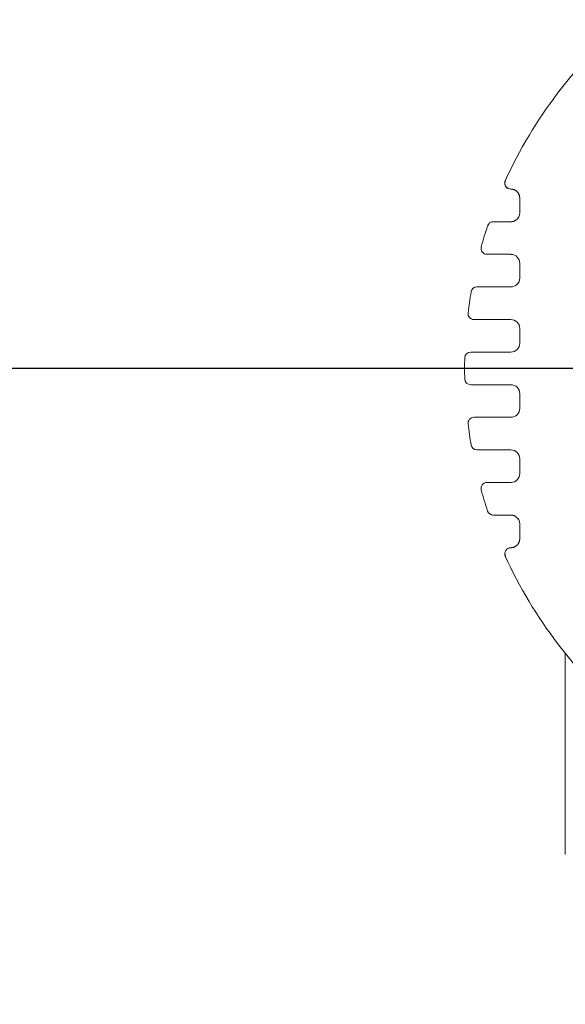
# Model space of a CAD drawing. Header units: millimetres. Extents: x 25069 to 61396, y 8621 to 21558.
# Tile 25 of 256: x 26430 to 26522, y 15410 to 15576. Entities that reach past the tile are written whole.
import ezdxf

# ---------------------------------------------------------------- set-up
doc = ezdxf.new("R2010")
doc.units = ezdxf.units.MM
doc.layers.add('9', color=7, linetype='Continuous')
doc.layers.add('dim', color=84, linetype='Continuous', lineweight=9)
doc.dimstyles.get("Standard").update_dxf_attribs({"dimtxt": 15, "dimasz": 5, "dimexe": 8, "dimexo": 5, "dimgap": 3, "dimtad": 0, "dimzin": 0, "dimdsep": 46, "dimtxsty": 'Standard', "dimblk": 'CLOSEDBLANK', "dimcen": 2, "dimclrd": 4, "dimclre": 3, "dimadec": 0, "dimazin": 0, "dimtfac": 1, "dimtofl": 0, "dimtmove": 0, "dimatfit": 3, "dimldrblk": 'CLOSEDBLANK', "dimfxl": 0, "dimtolj": 1, "dimtzin": 0, "dimarcsym": 0})

# ---------------------------------------------------------------- blocks, each defined once
blk = doc.blocks.new('_ClosedBlank')
at = {"color": 0, "linetype": 'ByBlock', "lineweight": -2}
for p, q in [((-1, 0.167), (0, 0)), ((-1, 0.167), (-1, -0.167)), ((0, 0), (-1, -0.167))]:
    blk.add_line(p, q, dxfattribs=at)
blk = doc.blocks.new('*D2')
at = {"layer": 'Defpoints', "color": 0, "lineweight": 18}
for p in [(26417.22, 15517.33), (26593.82, 15517.33), (26499.32, 14334.33)]:
    blk.add_point(p, dxfattribs=at)
at = {"layer": 'dim', "color": 3, "lineweight": -2}
for p, q in [((26593.32, 15517.33), (26416.72, 15517.33)), ((26498.82, 14334.33), (26416.72, 14334.33))]:
    blk.add_line(p, q, dxfattribs=at)
at = {"layer": 'dim', "color": 4, "lineweight": -2}
for p, q in [((26417.22, 15515.33), (26417.22, 14993.33)), ((26417.22, 14336.33), (26417.22, 14858.33))]:
    blk.add_line(p, q, dxfattribs=at)
at = {"layer": 'dim', "color": 4, "lineweight": -2, "xscale": 2, "yscale": 2, "zscale": 2}
for p, rotation in [((26417.22, 15517.33), 90), ((26417.22, 14334.33), 270)]:
    blk.add_blockref('_ClosedBlank', p, dxfattribs=dict(at, rotation=rotation))
at = {"layer": 'dim', "color": 0, "lineweight": 18, "insert": (26417.22, 14925.83), "char_height": 25, "attachment_point": 5, "rotation": 90}
blk.add_mtext('\\A1;1183.00', dxfattribs=at)

msp = doc.modelspace()

# ---------------------------------------------------------------- linework, layer by layer
at = {"layer": '9', "color": 7, "linetype": 'Continuous', "lineweight": 13}
for p, q in [((26514.122, 15544.346), (26514.122, 15543.581)), ((26514.122, 15535.081), (26514.122, 15532.581)), ((26512.622, 15531.081), (26510.968, 15531.081)), ((26510.422, 15525.581), (26512.622, 15525.581)), ((26514.122, 15524.081), (26514.122, 15521.581)), ((26512.622, 15520.081), (26509.843, 15520.081)), ((26509.843, 15514.581), (26512.622, 15514.581)), ((26514.122, 15513.081), (26514.122, 15510.581)), ((26512.622, 15509.081), (26510.422, 15509.081)), ((26510.968, 15503.581), (26512.622, 15503.581)), ((26514.122, 15502.081), (26514.122, 15499.581)), ((26514.122, 15491.081), (26514.122, 15490.315))]:
    msp.add_line(p, q, dxfattribs=at)
at = {"layer": '9', "color": 7, "linetype": 'Continuous', "lineweight": 18}
for p, q in [((26514.122, 15543.581), (26514.122, 15544.346)), ((26514.122, 15532.581), (26514.122, 15535.081)), ((26510.968, 15531.081), (26512.622, 15531.081)), ((26512.622, 15525.581), (26510.422, 15525.581)), ((26514.122, 15521.581), (26514.122, 15524.081)), ((26509.843, 15520.081), (26512.622, 15520.081)), ((26512.622, 15514.581), (26509.843, 15514.581)), ((26514.122, 15510.581), (26514.122, 15513.081)), ((26510.422, 15509.081), (26512.622, 15509.081)), ((26512.622, 15503.581), (26510.968, 15503.581)), ((26514.122, 15499.581), (26514.122, 15502.081)), ((26514.122, 15490.315), (26514.122, 15491.081)), ((26521.822, 15469.248), (26521.822, 15435.331))]:
    msp.add_line(p, q, dxfattribs=at)
at = {"layer": '9', "color": 7, "linetype": 'Continuous', "lineweight": 13}
for centre, radius, start, end in [((26581.322, 15517.331), 76.5, 129.72514, 155.54948), ((26512.622, 15543.581), 1.5, 304.49846, 0), ((26581.322, 15517.331), 76.5, 161.66517, 164.44211), ((26512.622, 15535.081), 1.5, 0, 87.10353), ((26512.622, 15532.581), 1.5, 270, 0), ((26581.322, 15517.331), 76.5, 170.27763, 172.96264), ((26512.622, 15524.081), 1.5, 0, 90), ((26512.622, 15521.581), 1.5, 270, 0), ((26581.322, 15517.331), 76.5, 178.67183, 181.32817), ((26512.622, 15513.081), 1.5, 0, 90), ((26512.622, 15510.581), 1.5, 270, 0), ((26581.322, 15517.331), 76.5, 187.03736, 189.72237), ((26512.622, 15502.081), 1.5, 0, 90), ((26512.622, 15499.581), 1.5, 272.89647, 0), ((26581.322, 15517.331), 76.5, 195.55789, 198.33483), ((26512.622, 15491.081), 1.5, 0, 55.50154), ((26581.322, 15517.331), 76.5, 204.45052, 230.27486)]:
    msp.add_arc(centre, radius, start, end, dxfattribs=at)
at = {"layer": '9', "color": 7, "linetype": 'Continuous', "lineweight": 18}
for centre, radius, start, end in [((26581.322, 15517.331), 76.5, 129.72514, 155.54948), ((26512.592, 15548.581), 1, 155.54964, 159.90057), ((26512.592, 15548.581), 1, 222.28671, 270), ((26512.622, 15543.581), 1.5, 304.49846, 0), ((26581.322, 15517.331), 76.5, 161.66517, 164.44211), ((26509.654, 15541.081), 1, 130.43708, 161.66517), ((26509.654, 15541.081), 1, 90, 110.9486), ((26512.622, 15543.581), 1.5, 286.43344, 304.49953), ((26508.588, 15537.581), 1, 164.44211, 270), ((26512.622, 15535.081), 1.5, 0, 87.10353), ((26512.622, 15532.581), 1.5, 270, 0), ((26581.322, 15517.331), 76.5, 170.27763, 172.96264), ((26506.906, 15530.081), 1, 90, 170.27763), ((26506.39, 15526.581), 1, 172.96264, 270), ((26512.622, 15524.081), 1.5, 0, 90), ((26512.622, 15521.581), 1.5, 270, 0), ((26505.842, 15519.081), 1, 90, 178.67183), ((26581.322, 15517.331), 76.5, 178.67183, 181.32817), ((26505.842, 15515.581), 1, 181.32817, 270), ((26512.622, 15513.081), 1.5, 0, 90), ((26512.622, 15510.581), 1.5, 270, 0), ((26506.39, 15508.081), 1, 90, 187.03736), ((26581.322, 15517.331), 76.5, 187.03736, 189.72237), ((26506.906, 15504.581), 1, 189.72237, 270), ((26512.622, 15502.081), 1.5, 0, 90), ((26508.588, 15497.081), 1, 90, 195.55789), ((26512.622, 15499.581), 1.5, 272.89647, 0), ((26581.322, 15517.331), 76.5, 195.55789, 198.33483), ((26509.654, 15493.581), 1, 198.33469, 270), ((26512.622, 15491.081), 1.5, 55.50045, 90), ((26512.622, 15491.081), 1.5, 0, 55.50154), ((26512.592, 15486.081), 1, 90, 204.45052), ((26581.322, 15517.331), 76.5, 204.45052, 230.27486)]:
    msp.add_arc(centre, radius, start, end, dxfattribs=at)
for centre, start_param, end_param in [((26512.622, 15548.581), 4.2885189, 6.2831853), ((26512.622, 15486.081), 3.1415921, 5.136259)]:
    msp.add_ellipse(centre, major_axis=(0, -1), ratio=0.9919641, start_param=start_param, end_param=end_param, dxfattribs=at)
for points, knots in [([(26511.684, 15548.995), (26511.636, 15548.886), (26511.575, 15548.656), (26511.606, 15548.336), (26511.714, 15548.097), (26511.793, 15547.959), (26511.861, 15547.907), (26511.877, 15547.896)], [0, 0, 0, 0, 0.2869628, 0.6105051, 0.7812352, 0.9531147, 1, 1, 1, 1]), ([(26514.122, 15546.081), (26514.122, 15546.093), (26514.122, 15546.117), (26514.12, 15546.152), (26514.118, 15546.187), (26514.115, 15546.221), (26514.112, 15546.255), (26514.108, 15546.288), (26514.103, 15546.321), (26514.097, 15546.352), (26514.091, 15546.384), (26514.084, 15546.414), (26514.077, 15546.444), (26514.07, 15546.473), (26514.054, 15546.528), (26514.028, 15546.607), (26513.987, 15546.705), (26513.941, 15546.797), (26513.888, 15546.888), (26513.826, 15546.978), (26513.756, 15547.065), (26513.682, 15547.144), (26513.605, 15547.216), (26513.526, 15547.279), (26513.446, 15547.335), (26513.346, 15547.396), (26513.23, 15547.455), (26513.102, 15547.504), (26512.984, 15547.538), (26512.91, 15547.553), (26512.87, 15547.56), (26512.858, 15547.562), (26512.847, 15547.564), (26512.836, 15547.565), (26512.826, 15547.567), (26512.815, 15547.568), (26512.805, 15547.57), (26512.795, 15547.571), (26512.786, 15547.572), (26512.776, 15547.573), (26512.767, 15547.574), (26512.758, 15547.575), (26512.75, 15547.575), (26512.741, 15547.576), (26512.733, 15547.577), (26512.725, 15547.577), (26512.717, 15547.578), (26512.71, 15547.578), (26512.703, 15547.579), (26512.696, 15547.579), (26512.689, 15547.579), (26512.683, 15547.58), (26512.676, 15547.58), (26512.671, 15547.58), (26512.665, 15547.58), (26512.659, 15547.58), (26512.654, 15547.58), (26512.649, 15547.581), (26512.645, 15547.581), (26512.64, 15547.581), (26512.636, 15547.581), (26512.632, 15547.581), (26512.628, 15547.581), (26512.625, 15547.581), (26512.623, 15547.581), (26512.622, 15547.581)], [0, 0, 0, 0, 0.0079449, 0.0157833, 0.0235163, 0.0311449, 0.0386703, 0.0460936, 0.053416, 0.0606387, 0.0677632, 0.0747907, 0.0817227, 0.0885607, 0.0953061, 0.1206716, 0.1456675, 0.1703897, 0.1949373, 0.2249179, 0.2555651, 0.2870443, 0.3195082, 0.3530964, 0.3879345, 0.4241354, 0.4879042, 0.5544705, 0.6241758, 0.6973178, 0.7059332, 0.7145463, 0.7231575, 0.7317674, 0.7403761, 0.7489841, 0.7575919, 0.7661996, 0.7748078, 0.7834168, 0.792027, 0.8006388, 0.8092524, 0.8178684, 0.8264871, 0.8351089, 0.8437341, 0.8523631, 0.8609963, 0.869634, 0.8782767, 0.8869247, 0.8955784, 0.9042382, 0.9129043, 0.9215773, 0.9302574, 0.938945, 0.9476406, 0.9563444, 0.9650568, 0.9737782, 0.982509, 0.9912494, 1, 1, 1, 1]), ([(26509.36, 15542.036), (26509.281, 15542.012), (26509.136, 15541.946), (26508.955, 15541.795), (26508.828, 15541.604), (26508.785, 15541.465), (26508.773, 15541.391)], [0, 0, 0, 0, 0.2449932, 0.4968793, 0.7502956, 1, 1, 1, 1]), ([(26509.654, 15542.081), (26509.654, 15542.081), (26509.673, 15542.081), (26509.747, 15542.081), (26509.802, 15542.081), (26509.945, 15542.081), (26510.035, 15542.081), (26510.246, 15542.081), (26510.365, 15542.081), (26510.632, 15542.081), (26510.781, 15542.081), (26511.101, 15542.081), (26511.272, 15542.081), (26511.633, 15542.081), (26511.824, 15542.081), (26512.215, 15542.081), (26512.415, 15542.081), (26512.622, 15542.081)], [0, 0, 0, 0, 0.125, 0.125, 0.25, 0.25, 0.375, 0.375, 0.5, 0.5, 0.625, 0.625, 0.75, 0.75, 0.875, 0.875, 1, 1, 1, 1]), ([(26512.622, 15542.081), (26512.632, 15542.081), (26512.652, 15542.081), (26512.682, 15542.082), (26512.712, 15542.083), (26512.743, 15542.086), (26512.774, 15542.088), (26512.806, 15542.092), (26512.837, 15542.096), (26512.869, 15542.101), (26512.901, 15542.107), (26512.933, 15542.113), (26512.965, 15542.12), (26512.997, 15542.128), (26513.029, 15542.137), (26513.055, 15542.145), (26513.075, 15542.151), (26513.088, 15542.155), (26513.101, 15542.16), (26513.115, 15542.164), (26513.128, 15542.169), (26513.142, 15542.174), (26513.156, 15542.179), (26513.169, 15542.184), (26513.183, 15542.19), (26513.197, 15542.195), (26513.211, 15542.201), (26513.225, 15542.207), (26513.239, 15542.214), (26513.253, 15542.22), (26513.268, 15542.227), (26513.282, 15542.234), (26513.296, 15542.241), (26513.311, 15542.248), (26513.325, 15542.256), (26513.34, 15542.264), (26513.354, 15542.272), (26513.369, 15542.28), (26513.383, 15542.288), (26513.398, 15542.297), (26513.413, 15542.306), (26513.427, 15542.315), (26513.442, 15542.325), (26513.457, 15542.335), (26513.466, 15542.341), (26513.471, 15542.345)], [0, 0, 0, 0, 0.0357068, 0.071431, 0.1071875, 0.1429911, 0.1788564, 0.2147981, 0.2508308, 0.2869687, 0.3232263, 0.3596177, 0.396157, 0.4328578, 0.469734, 0.5067989, 0.5217722, 0.536884, 0.5521352, 0.5675267, 0.5830592, 0.5987336, 0.6145507, 0.6305113, 0.6466161, 0.6628658, 0.6792612, 0.695803, 0.7124918, 0.7293284, 0.7463132, 0.7634471, 0.7807305, 0.7981641, 0.8157484, 0.833484, 0.8513715, 0.8694114, 0.8876042, 0.9059505, 0.9244506, 0.9431052, 0.9619146, 0.9808794, 1, 1, 1, 1]), ([(26512.622, 15536.581), (26512.49, 15536.581), (26512.228, 15536.581), (26511.971, 15536.581), (26511.715, 15536.581), (26511.588, 15536.581), (26511.431, 15536.581), (26511.4, 15536.581), (26511.337, 15536.581), (26511.244, 15536.581), (26511.153, 15536.581), (26510.972, 15536.581), (26510.736, 15536.581), (26510.512, 15536.581), (26510.348, 15536.581), (26510.268, 15536.581), (26510.188, 15536.581), (26510.136, 15536.581), (26510.11, 15536.581), (26509.981, 15536.581), (26509.785, 15536.581), (26509.605, 15536.581), (26509.499, 15536.581), (26509.478, 15536.581), (26509.437, 15536.581), (26509.416, 15536.581), (26509.357, 15536.581), (26509.318, 15536.581), (26509.207, 15536.581), (26509.069, 15536.581), (26508.955, 15536.581), (26508.877, 15536.581), (26508.853, 15536.581), (26508.818, 15536.581), (26508.807, 15536.581), (26508.786, 15536.581), (26508.776, 15536.581), (26508.726, 15536.581), (26508.661, 15536.581), (26508.621, 15536.581), (26508.595, 15536.581), (26508.588, 15536.581), (26508.588, 15536.581)], [0, 0, 0, 0, 0.0625, 0.125, 0.125, 0.1875, 0.1875, 0.203125, 0.203125, 0.21875, 0.25, 0.25, 0.3125, 0.375, 0.375, 0.40625, 0.421875, 0.421875, 0.4375, 0.4375, 0.5, 0.5625, 0.5625, 0.578125, 0.578125, 0.59375, 0.59375, 0.625, 0.625, 0.6875, 0.75, 0.75, 0.78125, 0.78125, 0.796875, 0.796875, 0.8125, 0.8125, 0.875, 0.9375, 0.9375, 1, 1, 1, 1]), ([(26506.906, 15531.081), (26506.906, 15531.081), (26506.919, 15531.081), (26506.959, 15531.081), (26506.993, 15531.081), (26507, 15531.081), (26507.015, 15531.081), (26507.038, 15531.081), (26507.065, 15531.081), (26507.124, 15531.081), (26507.215, 15531.081), (26507.329, 15531.081), (26507.424, 15531.081), (26507.458, 15531.081), (26507.527, 15531.081), (26507.564, 15531.081), (26507.676, 15531.081), (26507.835, 15531.081), (26508.013, 15531.081), (26508.154, 15531.081), (26508.203, 15531.081), (26508.302, 15531.081), (26508.352, 15531.081), (26508.508, 15531.081), (26508.615, 15531.081), (26508.836, 15531.081), (26509.062, 15531.081), (26509.301, 15531.081), (26509.485, 15531.081), (26509.547, 15531.081), (26509.672, 15531.081), (26509.736, 15531.081), (26509.926, 15531.081), (26510.181, 15531.081), (26510.441, 15531.081), (26510.703, 15531.081), (26510.834, 15531.081), (26510.968, 15531.081)], [0, 0, 0, 0, 0.0625, 0.125, 0.125, 0.140625, 0.140625, 0.15625, 0.1875, 0.1875, 0.25, 0.3125, 0.3125, 0.34375, 0.34375, 0.375, 0.375, 0.4375, 0.5, 0.5, 0.53125, 0.53125, 0.5625, 0.5625, 0.625, 0.625, 0.6875, 0.75, 0.75, 0.78125, 0.78125, 0.8125, 0.8125, 0.875, 0.9375, 0.9375, 1, 1, 1, 1]), ([(26510.422, 15525.581), (26510.29, 15525.581), (26510.026, 15525.581), (26509.765, 15525.581), (26509.571, 15525.581), (26509.506, 15525.581), (26509.378, 15525.581), (26509.314, 15525.581), (26509.126, 15525.581), (26508.879, 15525.581), (26508.642, 15525.581), (26508.468, 15525.581), (26508.41, 15525.581), (26508.297, 15525.581), (26508.24, 15525.581), (26508.075, 15525.581), (26507.864, 15525.581), (26507.572, 15525.581), (26507.394, 15525.581), (26507.288, 15525.581), (26507.268, 15525.581), (26507.227, 15525.581), (26507.166, 15525.581), (26507.109, 15525.581), (26506.999, 15525.581), (26506.863, 15525.581), (26506.75, 15525.581), (26506.674, 15525.581), (26506.65, 15525.581), (26506.616, 15525.581), (26506.605, 15525.581), (26506.584, 15525.581), (26506.574, 15525.581), (26506.526, 15525.581), (26506.462, 15525.581), (26506.423, 15525.581), (26506.397, 15525.581), (26506.39, 15525.581), (26506.39, 15525.581)], [0, 0, 0, 0, 0.062488, 0.1249759, 0.1249759, 0.1562199, 0.1562199, 0.1874639, 0.1874639, 0.2499518, 0.3124398, 0.3124398, 0.3436837, 0.3436837, 0.3749277, 0.3749277, 0.4374157, 0.4999036, 0.5623916, 0.5623916, 0.5780135, 0.5780135, 0.5936355, 0.6248795, 0.6248795, 0.6873675, 0.7498554, 0.7498554, 0.7810994, 0.7810994, 0.7967214, 0.7967214, 0.8123434, 0.8123434, 0.8748313, 0.9373193, 0.9373193, 1, 1, 1, 1]), ([(26505.842, 15520.081), (26505.842, 15520.081), (26505.855, 15520.081), (26505.894, 15520.081), (26505.932, 15520.081), (26505.947, 15520.081), (26505.979, 15520.081), (26505.997, 15520.081), (26506.054, 15520.081), (26506.142, 15520.081), (26506.254, 15520.081), (26506.346, 15520.081), (26506.379, 15520.081), (26506.43, 15520.081), (26506.447, 15520.081), (26506.482, 15520.081), (26506.572, 15520.081), (26506.748, 15520.081), (26507.01, 15520.081), (26507.204, 15520.081), (26507.332, 15520.081), (26507.358, 15520.081), (26507.41, 15520.081), (26507.488, 15520.081), (26507.568, 15520.081), (26507.731, 15520.081), (26507.955, 15520.081), (26508.191, 15520.081), (26508.373, 15520.081), (26508.434, 15520.081), (26508.527, 15520.081), (26508.558, 15520.081), (26508.621, 15520.081), (26508.652, 15520.081), (26508.809, 15520.081), (26509.063, 15520.081), (26509.32, 15520.081), (26509.58, 15520.081), (26509.711, 15520.081), (26509.843, 15520.081)], [0, 0, 0, 0, 0.0625, 0.125, 0.125, 0.15625, 0.15625, 0.1875, 0.1875, 0.25, 0.3125, 0.3125, 0.34375, 0.34375, 0.359375, 0.359375, 0.375, 0.4375, 0.5, 0.5625, 0.5625, 0.578125, 0.578125, 0.59375, 0.625, 0.625, 0.6875, 0.75, 0.75, 0.78125, 0.78125, 0.796875, 0.796875, 0.8125, 0.8125, 0.875, 0.9375, 0.9375, 1, 1, 1, 1]), ([(26509.843, 15514.581), (26509.711, 15514.581), (26509.448, 15514.581), (26509.188, 15514.581), (26508.995, 15514.581), (26508.93, 15514.581), (26508.802, 15514.581), (26508.739, 15514.581), (26508.552, 15514.581), (26508.306, 15514.581), (26508.071, 15514.581), (26507.898, 15514.581), (26507.84, 15514.581), (26507.756, 15514.581), (26507.728, 15514.581), (26507.672, 15514.581), (26507.534, 15514.581), (26507.298, 15514.581), (26507.009, 15514.581), (26506.833, 15514.581), (26506.728, 15514.581), (26506.708, 15514.581), (26506.667, 15514.581), (26506.607, 15514.581), (26506.551, 15514.581), (26506.442, 15514.581), (26506.308, 15514.581), (26506.197, 15514.581), (26506.121, 15514.581), (26506.098, 15514.581), (26506.064, 15514.581), (26506.054, 15514.581), (26506.033, 15514.581), (26506.023, 15514.581), (26505.976, 15514.581), (26505.912, 15514.581), (26505.874, 15514.581), (26505.848, 15514.581), (26505.842, 15514.581), (26505.842, 15514.581)], [0, 0, 0, 0, 0.0625221, 0.1250441, 0.1250441, 0.1563052, 0.1563052, 0.1875662, 0.1875662, 0.2500883, 0.3126103, 0.3126103, 0.3438714, 0.3438714, 0.3595019, 0.3595019, 0.3751324, 0.4376545, 0.5001765, 0.5626986, 0.5626986, 0.5783291, 0.5783291, 0.5939596, 0.6252207, 0.6252207, 0.6877427, 0.7502648, 0.7502648, 0.7815258, 0.7815258, 0.7971564, 0.7971564, 0.8127869, 0.8127869, 0.8753089, 0.937831, 0.937831, 1, 1, 1, 1]), ([(26506.39, 15509.081), (26506.39, 15509.081), (26506.404, 15509.081), (26506.443, 15509.081), (26506.476, 15509.081), (26506.483, 15509.081), (26506.497, 15509.081), (26506.521, 15509.081), (26506.547, 15509.081), (26506.605, 15509.081), (26506.695, 15509.081), (26506.808, 15509.081), (26506.902, 15509.081), (26506.935, 15509.081), (26506.986, 15509.081), (26507.004, 15509.081), (26507.04, 15509.081), (26507.13, 15509.081), (26507.308, 15509.081), (26507.573, 15509.081), (26507.769, 15509.081), (26507.898, 15509.081), (26507.924, 15509.081), (26507.976, 15509.081), (26508.055, 15509.081), (26508.136, 15509.081), (26508.3, 15509.081), (26508.526, 15509.081), (26508.763, 15509.081), (26508.946, 15509.081), (26509.007, 15509.081), (26509.132, 15509.081), (26509.195, 15509.081), (26509.384, 15509.081), (26509.639, 15509.081), (26509.898, 15509.081), (26510.158, 15509.081), (26510.29, 15509.081), (26510.422, 15509.081)], [0, 0, 0, 0, 0.0625, 0.125, 0.125, 0.140625, 0.140625, 0.15625, 0.1875, 0.1875, 0.25, 0.3125, 0.3125, 0.34375, 0.34375, 0.359375, 0.359375, 0.375, 0.4375, 0.5, 0.5625, 0.5625, 0.578125, 0.578125, 0.59375, 0.625, 0.625, 0.6875, 0.75, 0.75, 0.78125, 0.78125, 0.8125, 0.8125, 0.875, 0.9375, 0.9375, 1, 1, 1, 1]), ([(26510.968, 15503.581), (26510.835, 15503.581), (26510.57, 15503.581), (26510.308, 15503.581), (26510.145, 15503.581), (26510.113, 15503.581), (26510.048, 15503.581), (26510.016, 15503.581), (26509.919, 15503.581), (26509.855, 15503.581), (26509.665, 15503.581), (26509.418, 15503.581), (26509.179, 15503.581), (26509.004, 15503.581), (26508.918, 15503.581), (26508.833, 15503.581), (26508.776, 15503.581), (26508.748, 15503.581), (26508.609, 15503.581), (26508.396, 15503.581), (26508.101, 15503.581), (26507.922, 15503.581), (26507.794, 15503.581), (26507.752, 15503.581), (26507.672, 15503.581), (26507.634, 15503.581), (26507.522, 15503.581), (26507.385, 15503.581), (26507.271, 15503.581), (26507.194, 15503.581), (26507.169, 15503.581), (26507.135, 15503.581), (26507.124, 15503.581), (26507.103, 15503.581), (26507.093, 15503.581), (26507.044, 15503.581), (26506.978, 15503.581), (26506.939, 15503.581), (26506.913, 15503.581), (26506.906, 15503.581), (26506.906, 15503.581)], [0, 0, 0, 0, 0.0625, 0.125, 0.125, 0.140625, 0.140625, 0.15625, 0.15625, 0.1875, 0.1875, 0.25, 0.3125, 0.3125, 0.34375, 0.359375, 0.359375, 0.375, 0.375, 0.4375, 0.5, 0.5625, 0.5625, 0.59375, 0.59375, 0.625, 0.625, 0.6875, 0.75, 0.75, 0.78125, 0.78125, 0.796875, 0.796875, 0.8125, 0.8125, 0.875, 0.9375, 0.9375, 1, 1, 1, 1]), ([(26508.588, 15498.081), (26508.588, 15498.081), (26508.588, 15498.081), (26508.59, 15498.081), (26508.594, 15498.081), (26508.601, 15498.081), (26508.621, 15498.081), (26508.661, 15498.081), (26508.727, 15498.081), (26508.776, 15498.081), (26508.786, 15498.081), (26508.807, 15498.081), (26508.819, 15498.081), (26508.853, 15498.081), (26508.877, 15498.081), (26508.955, 15498.081), (26509.07, 15498.081), (26509.207, 15498.081), (26509.319, 15498.081), (26509.357, 15498.081), (26509.437, 15498.081), (26509.479, 15498.081), (26509.606, 15498.081), (26509.696, 15498.081), (26509.838, 15498.081), (26509.886, 15498.081), (26509.96, 15498.081), (26509.985, 15498.081), (26510.036, 15498.081), (26510.163, 15498.081), (26510.295, 15498.081), (26510.513, 15498.081), (26510.737, 15498.081), (26510.974, 15498.081), (26511.156, 15498.081), (26511.218, 15498.081), (26511.342, 15498.081), (26511.404, 15498.081), (26511.591, 15498.081), (26511.843, 15498.081), (26512.1, 15498.081), (26512.359, 15498.081), (26512.49, 15498.081), (26512.622, 15498.081)], [0, 0, 0, 0, 0.0148576, 0.0148576, 0.0304947, 0.0617691, 0.0617691, 0.1243178, 0.1868666, 0.1868666, 0.2025037, 0.2025037, 0.2181409, 0.2181409, 0.2494153, 0.2494153, 0.311964, 0.3745127, 0.3745127, 0.4057871, 0.4057871, 0.4370615, 0.4370615, 0.4996102, 0.4996102, 0.5308846, 0.5308846, 0.5465217, 0.5465217, 0.5621589, 0.6247076, 0.6247076, 0.6872564, 0.7498051, 0.7498051, 0.7810795, 0.7810795, 0.8123538, 0.8123538, 0.8749025, 0.9374513, 0.9374513, 1, 1, 1, 1]), ([(26512.622, 15492.581), (26512.21, 15492.581), (26511.809, 15492.581), (26511.273, 15492.581), (26511.103, 15492.581), (26510.783, 15492.581), (26510.634, 15492.581), (26510.364, 15492.581), (26510.243, 15492.581), (26510.035, 15492.581), (26509.946, 15492.581), (26509.802, 15492.581), (26509.746, 15492.581), (26509.673, 15492.581), (26509.654, 15492.581), (26509.654, 15492.581)], [0, 0, 0, 0, 0.2500836, 0.2500836, 0.3751254, 0.3751254, 0.5001672, 0.5001672, 0.6252091, 0.6252091, 0.7502509, 0.7502509, 0.8752927, 0.8752927, 1, 1, 1, 1]), ([(26513.471, 15492.317), (26513.461, 15492.324), (26513.441, 15492.337), (26513.411, 15492.357), (26513.38, 15492.375), (26513.35, 15492.392), (26513.32, 15492.409), (26513.29, 15492.424), (26513.26, 15492.438), (26513.231, 15492.452), (26513.202, 15492.464), (26513.173, 15492.476), (26513.145, 15492.487), (26513.117, 15492.497), (26513.089, 15492.506), (26513.065, 15492.514), (26513.044, 15492.52), (26513.027, 15492.525), (26513.009, 15492.53), (26512.992, 15492.534), (26512.975, 15492.539), (26512.957, 15492.543), (26512.94, 15492.547), (26512.923, 15492.55), (26512.905, 15492.554), (26512.888, 15492.557), (26512.871, 15492.56), (26512.854, 15492.563), (26512.837, 15492.565), (26512.82, 15492.568), (26512.803, 15492.57), (26512.786, 15492.572), (26512.769, 15492.574), (26512.753, 15492.575), (26512.736, 15492.576), (26512.72, 15492.578), (26512.703, 15492.579), (26512.687, 15492.579), (26512.67, 15492.58), (26512.654, 15492.581), (26512.638, 15492.581), (26512.627, 15492.581), (26512.622, 15492.581)], [0, 0, 0, 0, 0.0394554, 0.0782428, 0.1163664, 0.1538306, 0.19064, 0.2267994, 0.2623141, 0.2971894, 0.331431, 0.365045, 0.3980378, 0.4304161, 0.4621871, 0.4933584, 0.5133374, 0.5332598, 0.5531275, 0.5729426, 0.5927074, 0.6124238, 0.6320941, 0.6517203, 0.6713048, 0.6908495, 0.7103568, 0.7298289, 0.749268, 0.7686762, 0.788056, 0.8074094, 0.8267388, 0.8460465, 0.8653347, 0.8846058, 0.9038619, 0.9231055, 0.9423388, 0.9615641, 0.9807837, 1, 1, 1, 1]), ([(26512.622, 15487.081), (26512.624, 15487.081), (26512.628, 15487.081), (26512.635, 15487.081), (26512.644, 15487.081), (26512.653, 15487.081), (26512.663, 15487.081), (26512.674, 15487.082), (26512.686, 15487.082), (26512.699, 15487.083), (26512.713, 15487.084), (26512.728, 15487.085), (26512.744, 15487.086), (26512.761, 15487.087), (26512.779, 15487.089), (26512.797, 15487.091), (26512.817, 15487.094), (26512.837, 15487.096), (26512.859, 15487.1), (26512.892, 15487.105), (26512.94, 15487.114), (26513.003, 15487.13), (26513.07, 15487.149), (26513.14, 15487.173), (26513.213, 15487.202), (26513.289, 15487.236), (26513.376, 15487.283), (26513.476, 15487.345), (26513.588, 15487.43), (26513.696, 15487.53), (26513.798, 15487.645), (26513.879, 15487.759), (26513.941, 15487.865), (26513.987, 15487.956), (26514.028, 15488.054), (26514.052, 15488.128), (26514.065, 15488.173), (26514.069, 15488.188), (26514.073, 15488.202), (26514.077, 15488.217), (26514.081, 15488.232), (26514.084, 15488.247), (26514.088, 15488.262), (26514.091, 15488.277), (26514.094, 15488.293), (26514.097, 15488.309), (26514.1, 15488.324), (26514.102, 15488.34), (26514.105, 15488.357), (26514.107, 15488.373), (26514.11, 15488.39), (26514.112, 15488.406), (26514.114, 15488.423), (26514.115, 15488.44), (26514.117, 15488.457), (26514.118, 15488.474), (26514.119, 15488.492), (26514.12, 15488.509), (26514.121, 15488.527), (26514.121, 15488.545), (26514.122, 15488.563), (26514.122, 15488.575), (26514.122, 15488.581)], [0, 0, 0, 0, 0.0170058, 0.0339746, 0.0509092, 0.0678121, 0.0846862, 0.1015341, 0.1183584, 0.1351621, 0.1519477, 0.168718, 0.1854758, 0.2022239, 0.218965, 0.2357018, 0.2524373, 0.269174, 0.2859148, 0.3026626, 0.3448669, 0.3859123, 0.4258491, 0.4647322, 0.5026211, 0.53958, 0.5756779, 0.6260193, 0.6737673, 0.7192532, 0.7628601, 0.805022, 0.8295442, 0.8542359, 0.879196, 0.90452, 0.9078877, 0.9112783, 0.9146921, 0.9181292, 0.9215898, 0.9250742, 0.9285824, 0.9321148, 0.9356713, 0.9392523, 0.942858, 0.9464883, 0.9501437, 0.9538241, 0.9575297, 0.9612608, 0.9650174, 0.9687997, 0.9726078, 0.976442, 0.9803022, 0.9841887, 0.9881016, 0.9920411, 0.9960071, 1, 1, 1, 1])]:
    msp.add_open_spline(points, degree=3, knots=knots, dxfattribs=at)
for points, degree in [([(26511.684, 15548.995), (26511.689, 15548.994), (26511.7, 15548.993), (26511.718, 15548.992)], 3), ([(26511.877, 15547.896), (26512.143, 15547.688)], 1), ([(26512.622, 15547.581), (26512.602, 15547.581), (26512.593, 15547.581), (26512.592, 15547.581)], 3), ([(26514.122, 15544.346), (26514.122, 15544.925), (26514.122, 15545.503), (26514.122, 15546.081)], 3), ([(26512.698, 15536.579), (26512.672, 15536.58), (26512.647, 15536.581), (26512.622, 15536.581)], 3), ([(26512.622, 15498.081), (26512.647, 15498.081), (26512.672, 15498.081), (26512.698, 15498.083)], 3), ([(26514.122, 15488.581), (26514.122, 15489.158), (26514.122, 15489.736), (26514.122, 15490.315)], 3), ([(26512.592, 15487.081), (26512.592, 15487.081), (26512.602, 15487.081), (26512.622, 15487.081)], 3)]:
    msp.add_open_spline(points, degree=degree, dxfattribs=at)

# ---------------------------------------------------------------- dimensions: what is measured, and where the dimension line sits
at = {"layer": 'dim', "lineweight": 18}
dim = msp.add_linear_dim(base=(26417.217, 15517.331), p1=(26499.322, 14334.331), p2=(26593.822, 15517.331), angle=90, dimstyle='Standard', override={"dimtxt": 25, "dimasz": 2, "dimexe": 0.49975, "dimexo": 0.49975, "dimgap": 5}, dxfattribs=at)
dim.commit()
dim.dimension.update_dxf_attribs({"geometry": '*D2', "text_midpoint": (26417.217, 14925.831), "dimtype": 160})

doc.saveas('drawing.dxf')
